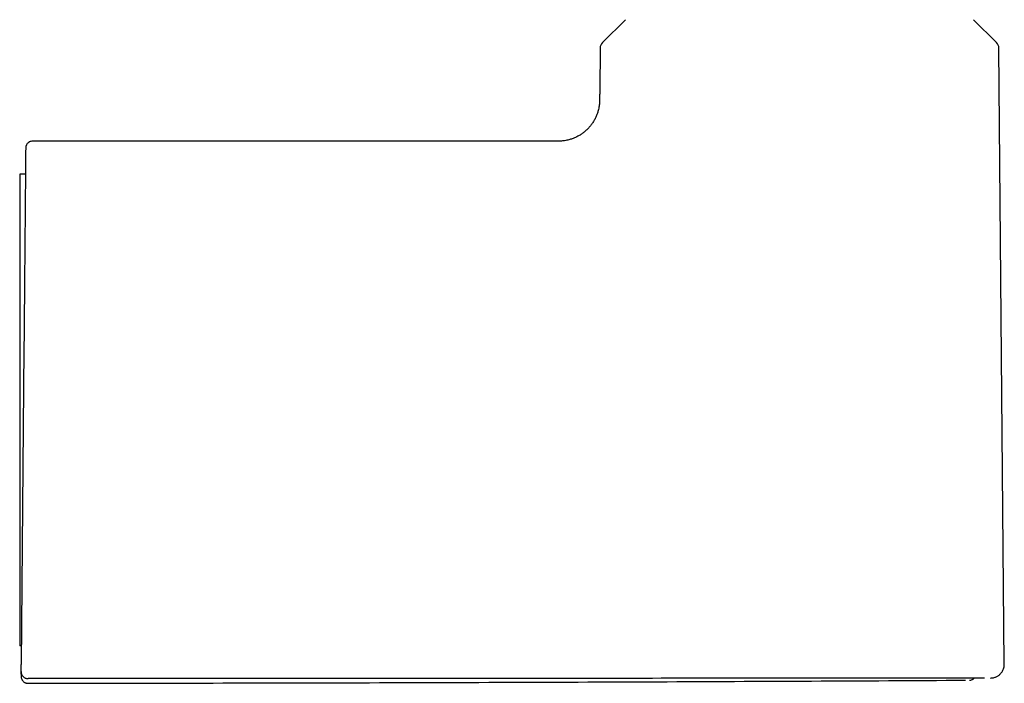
# Model space of a CAD drawing. Header units: millimetres. Extents: x 8 to 871, y 12 to 1888.
# Tile 65 of 114: x 734 to 805, y 1122 to 1170. Entities that reach past the tile are written whole.
import ezdxf

# ---------------------------------------------------------------- set-up
doc = ezdxf.new("R2010")
doc.units = ezdxf.units.MM

msp = doc.modelspace()

# ---------------------------------------------------------------- linework, layer by layer
at = {"color": 7, "linetype": 'Continuous', "lineweight": 30}
for p, q in [((777.791, 1170.332), (776.124, 1168.68)), ((804.771, 1168.68), (803.104, 1170.332)), ((775.947, 1168.259), (775.92, 1165.177)), ((805.339, 1123.498), (804.948, 1168.259)), ((772.237, 1161.506), (734.683, 1161.506)), ((734.167, 1159.105), (733.747, 1159.098)), ((733.747, 1146.389), (733.747, 1124.829)), ((734.056, 1146.41), (733.856, 1123.48)), ((733.868, 1124.829), (733.747, 1124.829)), ((733.85, 1122.784), (733.851, 1122.961)), ((733.852, 1122.976), (733.851, 1122.963)), ((790.702, 1122.486), (785.501, 1122.481))]:
    msp.add_line(p, q, dxfattribs=at)
for centre, start, end in [((776.547, 1168.254), 134.75, 179.5), ((804.348, 1168.254), 0.5, 45.25)]:
    msp.add_arc(centre, 0.6, start, end, dxfattribs=at)
for points, knots in [([(775.92, 1165.177), (775.919, 1165.076), (775.916, 1164.874), (775.916, 1164.571), (775.91, 1164.268), (775.87, 1163.967), (775.805, 1163.688), (775.719, 1163.433), (775.618, 1163.201), (775.499, 1162.978), (775.361, 1162.766), (775.207, 1162.566), (775.036, 1162.38), (774.849, 1162.209), (774.649, 1162.055), (774.437, 1161.917), (774.214, 1161.799), (773.982, 1161.699), (773.726, 1161.614), (773.447, 1161.549), (773.146, 1161.509), (772.843, 1161.505), (772.54, 1161.506), (772.338, 1161.506), (772.237, 1161.506)], [0, 0, 0, 0, 0.050014, 0.100032, 0.150032, 0.200026, 0.250025, 0.291687, 0.333346, 0.375007, 0.41667, 0.458331, 0.499991, 0.541656, 0.583324, 0.62499, 0.666651, 0.708313, 0.749979, 0.799979, 0.849974, 0.899969, 0.949985, 1, 1, 1, 1]), ([(734.683, 1161.506), (734.644, 1161.503), (734.571, 1161.498), (734.484, 1161.467), (734.425, 1161.435), (734.387, 1161.409), (734.346, 1161.376), (734.295, 1161.325), (734.25, 1161.26), (734.218, 1161.193), (734.199, 1161.133), (734.186, 1161.071), (734.185, 1161.03), (734.184, 1161.01)], [0, 0, 0, 0, 0.150955, 0.280531, 0.3517, 0.409228, 0.457616, 0.55438, 0.683228, 0.758542, 0.839861, 0.925931, 1, 1, 1, 1]), ([(734.183, 1161.01), (734.183, 1161.008), (734.183, 1161.002), (734.183, 1160.957), (734.182, 1160.885), (734.181, 1160.783), (734.18, 1160.655), (734.179, 1160.501), (734.177, 1160.322), (734.176, 1160.118), (734.174, 1159.886), (734.171, 1159.629), (734.169, 1159.345), (734.166, 1159.038), (734.163, 1158.706), (734.16, 1158.352), (734.157, 1157.978), (734.154, 1157.586), (734.15, 1157.174), (734.146, 1156.739), (734.142, 1156.281), (734.138, 1155.801), (734.134, 1155.301), (734.129, 1154.783), (734.124, 1154.252), (734.12, 1153.71), (734.115, 1153.159), (734.11, 1152.594), (734.105, 1152.013), (734.1, 1151.418), (734.094, 1150.809), (734.089, 1150.193), (734.084, 1149.569), (734.078, 1148.939), (734.073, 1148.307), (734.067, 1147.676), (734.062, 1147.044), (734.058, 1146.622), (734.056, 1146.41)], [0, 0, 0, 0, 0.028052, 0.056116, 0.08425, 0.112508, 0.1407, 0.168188, 0.195672, 0.223201, 0.250824, 0.278883, 0.30684, 0.334747, 0.362654, 0.390714, 0.418239, 0.445629, 0.472938, 0.500218, 0.528008, 0.555812, 0.583687, 0.611686, 0.639703, 0.667092, 0.69447, 0.721887, 0.749393, 0.777494, 0.805492, 0.833439, 0.861388, 0.889572, 0.9173, 0.944912, 0.972461, 1, 1, 1, 1]), ([(733.747, 1159.097), (733.747, 1159.095), (733.747, 1159.092), (733.747, 1159.059), (733.747, 1159.005), (733.747, 1158.929), (733.747, 1158.831), (733.747, 1158.71), (733.747, 1158.565), (733.747, 1158.397), (733.747, 1158.206), (733.747, 1157.995), (733.747, 1157.766), (733.747, 1157.519), (733.747, 1157.253), (733.747, 1156.965), (733.747, 1156.656), (733.747, 1156.326), (733.747, 1155.975), (733.747, 1155.611), (733.747, 1155.234), (733.747, 1154.845), (733.747, 1154.44), (733.747, 1154.017), (733.747, 1153.578), (733.747, 1153.12), (733.747, 1152.649), (733.747, 1152.171), (733.747, 1151.688), (733.747, 1151.201), (733.747, 1150.704), (733.747, 1150.195), (733.747, 1149.676), (733.747, 1149.145), (733.747, 1148.607), (733.747, 1148.107), (733.747, 1147.647), (733.747, 1147.229), (733.747, 1146.81), (733.747, 1146.53), (733.747, 1146.389)], [0, 0, 0, 0, 0.024478, 0.051895, 0.07846, 0.105025, 0.131774, 0.158523, 0.185857, 0.21319, 0.240727, 0.268263, 0.294765, 0.321268, 0.347952, 0.374636, 0.4019, 0.429163, 0.456628, 0.484092, 0.510628, 0.537165, 0.563885, 0.590605, 0.617907, 0.645209, 0.672714, 0.700218, 0.726733, 0.753247, 0.779943, 0.806638, 0.833913, 0.861188, 0.888668, 0.916147, 0.937066, 0.957984, 0.978992, 1, 1, 1, 1]), ([(733.852, 1122.976), (733.852, 1122.978), (733.852, 1122.984), (733.852, 1123.016), (733.852, 1123.063), (733.853, 1123.126), (733.854, 1123.203), (733.854, 1123.289), (733.855, 1123.383), (733.856, 1123.447), (733.856, 1123.48)], [0, 0, 0, 0, 0.124449, 0.250596, 0.373933, 0.500445, 0.623666, 0.750248, 0.874291, 1, 1, 1, 1]), ([(804.344, 1122.499), (804.379, 1122.5), (804.452, 1122.502), (804.56, 1122.521), (804.661, 1122.55), (804.758, 1122.588), (804.846, 1122.634), (804.923, 1122.685), (804.992, 1122.739), (805.062, 1122.805), (805.139, 1122.894), (805.209, 1122.999), (805.265, 1123.115), (805.307, 1123.236), (805.334, 1123.368), (805.337, 1123.46), (805.339, 1123.507)], [0, 0, 0, 0, 0.066651, 0.139394, 0.206811, 0.267957, 0.338486, 0.395438, 0.443552, 0.504219, 0.579466, 0.668565, 0.74366, 0.824796, 0.910736, 1, 1, 1, 1]), ([(733.85, 1122.784), (733.85, 1122.755), (733.849, 1122.698), (733.849, 1122.647), (733.848, 1122.621), (733.848, 1122.623), (733.848, 1122.623)], [0, 0, 0, 0, 0.285715, 0.571429, 0.857143, 1, 1, 1, 1]), ([(733.848, 1122.62), (733.851, 1122.581), (733.855, 1122.508), (733.886, 1122.421), (733.916, 1122.362), (733.942, 1122.324), (733.974, 1122.282), (734.024, 1122.232), (734.088, 1122.186), (734.155, 1122.153), (734.215, 1122.133), (734.28, 1122.118), (734.326, 1122.117), (734.349, 1122.116)], [0, 0, 0, 0, 0.1483644, 0.2757255, 0.3456586, 0.4021463, 0.4497756, 0.5451553, 0.672154, 0.7464298, 0.826681, 0.9116897, 1, 1, 1, 1]), ([(733.851, 1122.963), (733.853, 1122.929), (733.857, 1122.863), (733.887, 1122.768), (733.933, 1122.681), (733.995, 1122.606), (734.07, 1122.543), (734.156, 1122.496), (734.251, 1122.465), (734.318, 1122.461), (734.352, 1122.459)], [0, 0, 0, 0, 0.127893, 0.25286, 0.376449, 0.499538, 0.622662, 0.746376, 0.871612, 1, 1, 1, 1]), ([(734.349, 1122.116), (741.909, 1122.127), (757.165, 1122.149), (779.885, 1122.223), (795.044, 1122.3), (802.508, 1122.338)], [0, 0, 0, 0, 0.332741, 0.671509, 1, 1, 1, 1]), ([(785.501, 1122.481), (782.091, 1122.478), (775.272, 1122.472), (765.042, 1122.467), (754.812, 1122.463), (744.582, 1122.461), (737.762, 1122.459), (734.352, 1122.459)], [0, 0, 0, 0, 0.200001, 0.400001, 0.600001, 0.8, 1, 1, 1, 1]), ([(803.896, 1122.495), (803.896, 1122.495), (803.894, 1122.495), (803.884, 1122.495), (803.865, 1122.495), (803.836, 1122.495), (803.794, 1122.495), (803.738, 1122.495), (803.666, 1122.494), (803.584, 1122.494), (803.499, 1122.494), (803.418, 1122.494), (803.336, 1122.493), (803.254, 1122.493), (803.173, 1122.493), (803.095, 1122.493), (803.02, 1122.492), (802.949, 1122.492), (802.874, 1122.492), (802.788, 1122.492), (802.682, 1122.491), (802.557, 1122.491), (802.412, 1122.49), (802.271, 1122.49), (802.14, 1122.49), (802.027, 1122.489), (801.91, 1122.489), (801.796, 1122.489), (801.685, 1122.488), (801.575, 1122.488), (801.387, 1122.488), (801.113, 1122.487), (800.744, 1122.487), (800.365, 1122.486), (800.025, 1122.486), (799.728, 1122.486), (799.478, 1122.485), (799.226, 1122.485), (798.963, 1122.485), (798.686, 1122.485), (798.392, 1122.485), (798.094, 1122.485), (797.735, 1122.485), (797.312, 1122.485), (796.82, 1122.486), (796.315, 1122.486), (795.79, 1122.486), (795.245, 1122.486), (794.687, 1122.486), (794.123, 1122.487), (793.559, 1122.487), (793.133, 1122.487), (792.848, 1122.487), (792.701, 1122.487), (792.551, 1122.487), (792.393, 1122.487), (792.226, 1122.487), (792.05, 1122.487), (791.81, 1122.487), (791.499, 1122.486), (791.11, 1122.486), (790.841, 1122.486), (790.702, 1122.486)], [0, 0, 0, 0, 0.01281, 0.027136, 0.042686, 0.059461, 0.077459, 0.096679, 0.117115, 0.138763, 0.154813, 0.170108, 0.18444, 0.197808, 0.210215, 0.221464, 0.231788, 0.241188, 0.249666, 0.260713, 0.273348, 0.287575, 0.303397, 0.320817, 0.331294, 0.342274, 0.353758, 0.364022, 0.373663, 0.383227, 0.392714, 0.421856, 0.450222, 0.477798, 0.504574, 0.521224, 0.537582, 0.553647, 0.569416, 0.586963, 0.604589, 0.622117, 0.639543, 0.666717, 0.693619, 0.720774, 0.748316, 0.776784, 0.805413, 0.833716, 0.861688, 0.889319, 0.896542, 0.903431, 0.910723, 0.918418, 0.926516, 0.935015, 0.943916, 0.961273, 0.97997, 1, 1, 1, 1]), ([(802.797, 1122.34), (802.813, 1122.34), (802.848, 1122.341), (802.915, 1122.352), (802.984, 1122.374), (803.044, 1122.405), (803.083, 1122.431), (803.122, 1122.46), (803.145, 1122.484), (803.159, 1122.499)], [0, 0, 0, 0, 0.115376, 0.256724, 0.506431, 0.643664, 0.75447, 0.848211, 1, 1, 1, 1])]:
    msp.add_open_spline(points, degree=3, knots=knots, dxfattribs=at)

doc.saveas('drawing.dxf')
